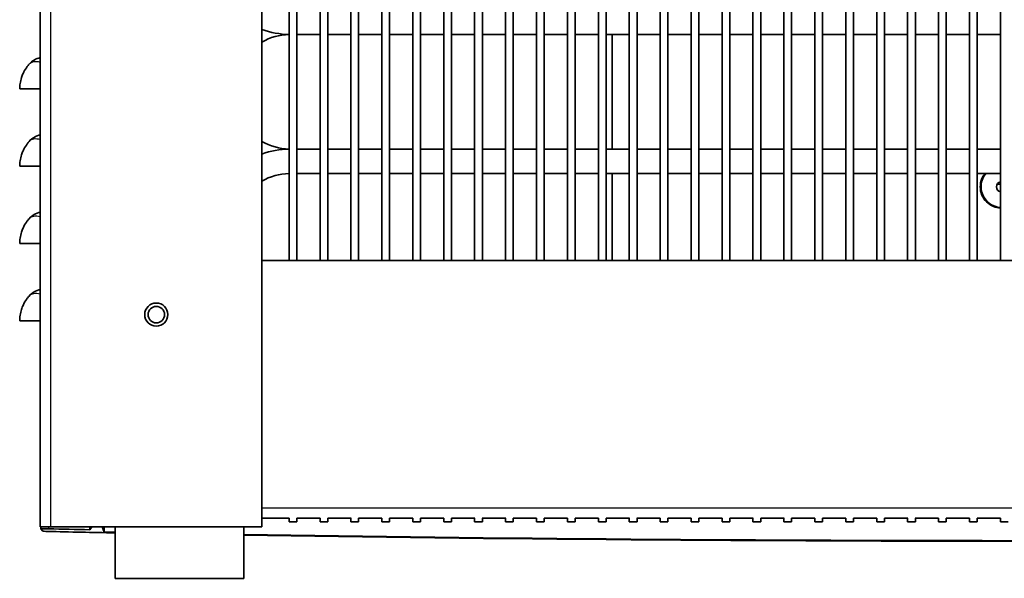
# Model space of a CAD drawing. Header units: millimetres. Extents: x 337 to 2741, y 389 to 1833.
# Tile 18 of 24: x 2348 to 2539, y 1353 to 1462. Entities that reach past the tile are written whole.
import ezdxf

# ---------------------------------------------------------------- set-up
doc = ezdxf.new("R2010")
doc.units = ezdxf.units.MM
doc.header["$LTSCALE"] = 5
doc.layers.add('0_CWD_4', color=7, linetype='Continuous', lineweight=25)
doc.layers.add('0_CWD_Line_035', color=7, linetype='Continuous', lineweight=35)

msp = doc.modelspace()

# ---------------------------------------------------------------- linework, layer by layer
at = {"layer": '0_CWD_4'}
for p, q in [((2353.82, 1811.21), (2353.82, 1363.21)), ((2394.82, 1366.91), (2693.82, 1366.91)), ((2353.43, 1363.21), (2353.43, 1362.82))]:
    msp.add_line(p, q, dxfattribs=at)
for centre in [(2352.78, 1450.21), (2352.78, 1435.21), (2352.78, 1420.21), (2352.78, 1405.21)]:
    msp.add_ellipse(centre, major_axis=(-3.13, 2.8), ratio=0.5547, start_param=5.4524, end_param=6.283185, dxfattribs=at)
at = {"layer": '0_CWD_Line_035'}
for p, q in [((2351.82, 1363.21), (2351.82, 1811.21)), ((2394.82, 1363.21), (2394.82, 1729.21)), ((2400.08, 1729.21), (2400.08, 1414.91)), ((2401.58, 1729.21), (2401.58, 1414.91)), ((2406.08, 1729.21), (2406.08, 1414.91)), ((2407.58, 1729.21), (2407.58, 1414.91)), ((2412.08, 1729.21), (2412.08, 1414.91)), ((2413.58, 1729.21), (2413.58, 1414.91)), ((2418.08, 1729.21), (2418.08, 1414.91)), ((2419.58, 1729.21), (2419.58, 1414.91)), ((2424.08, 1729.21), (2424.08, 1414.91)), ((2425.58, 1729.21), (2425.58, 1414.91)), ((2430.08, 1729.21), (2430.08, 1414.91)), ((2431.58, 1729.21), (2431.58, 1414.91)), ((2436.08, 1729.21), (2436.08, 1414.91)), ((2437.58, 1729.21), (2437.58, 1414.91)), ((2442.08, 1729.21), (2442.08, 1414.91)), ((2443.58, 1729.21), (2443.58, 1414.91)), ((2448.08, 1729.21), (2448.08, 1414.91)), ((2449.58, 1729.21), (2449.58, 1414.91)), ((2454.08, 1729.21), (2454.08, 1414.91)), ((2455.58, 1729.21), (2455.58, 1414.91)), ((2460.08, 1729.21), (2460.08, 1414.91)), ((2461.58, 1729.21), (2461.58, 1414.91)), ((2466.08, 1729.21), (2466.08, 1414.91)), ((2467.58, 1729.21), (2467.58, 1414.91)), ((2472.08, 1729.21), (2472.08, 1414.91)), ((2473.58, 1729.21), (2473.58, 1414.91)), ((2478.08, 1729.21), (2478.08, 1414.91)), ((2479.58, 1729.21), (2479.58, 1414.91)), ((2484.08, 1729.21), (2484.08, 1414.91)), ((2485.58, 1729.21), (2485.58, 1414.91)), ((2490.08, 1729.21), (2490.08, 1414.91)), ((2491.58, 1729.21), (2491.58, 1414.91)), ((2496.08, 1729.21), (2496.08, 1414.91)), ((2497.58, 1729.21), (2497.58, 1414.91)), ((2502.08, 1729.21), (2502.08, 1414.91)), ((2503.58, 1729.21), (2503.58, 1414.91)), ((2508.08, 1729.21), (2508.08, 1414.91)), ((2509.58, 1729.21), (2509.58, 1414.91)), ((2514.08, 1729.21), (2514.08, 1414.91)), ((2515.58, 1729.21), (2515.58, 1414.91)), ((2520.08, 1729.21), (2520.08, 1414.91)), ((2521.58, 1729.21), (2521.58, 1414.91)), ((2526.08, 1729.21), (2526.08, 1414.91)), ((2527.58, 1729.21), (2527.58, 1414.91)), ((2532.08, 1729.21), (2532.08, 1414.91)), ((2533.58, 1729.21), (2533.58, 1414.91)), ((2538.08, 1729.21), (2538.08, 1414.91)), ((2406.08, 1458.79), (2401.58, 1458.79)), ((2412.08, 1458.79), (2407.58, 1458.79)), ((2418.08, 1458.79), (2413.58, 1458.79)), ((2424.08, 1458.79), (2419.58, 1458.79)), ((2430.08, 1458.79), (2425.58, 1458.79)), ((2436.08, 1458.79), (2431.58, 1458.79)), ((2442.08, 1458.79), (2437.58, 1458.79)), ((2448.08, 1458.79), (2443.58, 1458.79)), ((2454.08, 1458.79), (2449.58, 1458.79)), ((2460.08, 1458.79), (2455.58, 1458.79)), ((2466.08, 1458.79), (2461.58, 1458.79)), ((2462.74, 1436.55), (2462.74, 1458.79)), ((2472.08, 1458.79), (2467.58, 1458.79)), ((2478.08, 1458.79), (2473.58, 1458.79)), ((2484.08, 1458.79), (2479.58, 1458.79)), ((2490.08, 1458.79), (2485.58, 1458.79)), ((2496.08, 1458.79), (2491.58, 1458.79)), ((2502.08, 1458.79), (2497.58, 1458.79)), ((2508.08, 1458.79), (2503.58, 1458.79)), ((2514.08, 1458.79), (2509.58, 1458.79)), ((2520.08, 1458.79), (2515.58, 1458.79)), ((2526.08, 1458.79), (2521.58, 1458.79)), ((2532.08, 1458.79), (2527.58, 1458.79)), ((2538.08, 1458.79), (2533.58, 1458.79)), ((2406.08, 1436.55), (2401.58, 1436.55)), ((2412.08, 1436.55), (2407.58, 1436.55)), ((2418.08, 1436.55), (2413.58, 1436.55)), ((2424.08, 1436.55), (2419.58, 1436.55)), ((2430.08, 1436.55), (2425.58, 1436.55)), ((2436.08, 1436.55), (2431.58, 1436.55)), ((2442.08, 1436.55), (2437.58, 1436.55)), ((2448.08, 1436.55), (2443.58, 1436.55)), ((2454.08, 1436.55), (2449.58, 1436.55)), ((2460.08, 1436.55), (2455.58, 1436.55)), ((2466.08, 1436.55), (2461.58, 1436.55)), ((2472.08, 1436.55), (2467.58, 1436.55)), ((2478.08, 1436.55), (2473.58, 1436.55)), ((2484.08, 1436.55), (2479.58, 1436.55)), ((2490.08, 1436.55), (2485.58, 1436.55)), ((2496.08, 1436.55), (2491.58, 1436.55)), ((2502.08, 1436.55), (2497.58, 1436.55)), ((2508.08, 1436.55), (2503.58, 1436.55)), ((2514.08, 1436.55), (2509.58, 1436.55)), ((2520.08, 1436.55), (2515.58, 1436.55)), ((2526.08, 1436.55), (2521.58, 1436.55)), ((2532.08, 1436.55), (2527.58, 1436.55)), ((2538.08, 1436.55), (2533.58, 1436.55)), ((2406.08, 1431.79), (2401.58, 1431.79)), ((2412.08, 1431.79), (2407.58, 1431.79)), ((2418.08, 1431.79), (2413.58, 1431.79)), ((2424.08, 1431.79), (2419.58, 1431.79)), ((2430.08, 1431.79), (2425.58, 1431.79)), ((2436.08, 1431.79), (2431.58, 1431.79)), ((2442.08, 1431.79), (2437.58, 1431.79)), ((2448.08, 1431.79), (2443.58, 1431.79)), ((2454.08, 1431.79), (2449.58, 1431.79)), ((2460.08, 1431.79), (2455.58, 1431.79)), ((2466.08, 1431.79), (2461.58, 1431.79)), ((2462.74, 1414.91), (2462.74, 1431.79)), ((2472.08, 1431.79), (2467.58, 1431.79)), ((2478.08, 1431.79), (2473.58, 1431.79)), ((2484.08, 1431.79), (2479.58, 1431.79)), ((2490.08, 1431.79), (2485.58, 1431.79)), ((2496.08, 1431.79), (2491.58, 1431.79)), ((2502.08, 1431.79), (2497.58, 1431.79)), ((2508.08, 1431.79), (2503.58, 1431.79)), ((2514.08, 1431.79), (2509.58, 1431.79)), ((2520.08, 1431.79), (2515.58, 1431.79)), ((2526.08, 1431.79), (2521.58, 1431.79)), ((2532.08, 1431.79), (2527.58, 1431.79)), ((2538.08, 1431.79), (2533.58, 1431.79)), ((2537.45, 1429.71), (2538.08, 1429.71)), ((2693.82, 1414.91), (2394.82, 1414.91)), ((2400.1, 1364.91), (2394.82, 1364.91)), ((2400.08, 1364.91), (2400.08, 1364.17)), ((2401.58, 1364.17), (2400.08, 1364.17)), ((2406.1, 1364.91), (2401.57, 1364.91)), ((2401.58, 1364.91), (2401.58, 1364.17)), ((2406.08, 1364.91), (2406.08, 1364.17)), ((2407.58, 1364.17), (2406.08, 1364.17)), ((2412.1, 1364.91), (2407.57, 1364.91)), ((2407.58, 1364.91), (2407.58, 1364.17)), ((2412.08, 1364.91), (2412.08, 1364.17)), ((2413.58, 1364.17), (2412.08, 1364.17)), ((2418.1, 1364.91), (2413.57, 1364.91)), ((2413.58, 1364.91), (2413.58, 1364.17)), ((2418.08, 1364.91), (2418.08, 1364.17)), ((2419.58, 1364.17), (2418.08, 1364.17)), ((2424.1, 1364.91), (2419.57, 1364.91)), ((2419.58, 1364.91), (2419.58, 1364.17)), ((2424.08, 1364.91), (2424.08, 1364.17)), ((2425.58, 1364.17), (2424.08, 1364.17)), ((2430.1, 1364.91), (2425.57, 1364.91)), ((2425.58, 1364.91), (2425.58, 1364.17)), ((2430.08, 1364.91), (2430.08, 1364.17)), ((2431.58, 1364.17), (2430.08, 1364.17)), ((2436.1, 1364.91), (2431.57, 1364.91)), ((2431.58, 1364.91), (2431.58, 1364.17)), ((2436.08, 1364.91), (2436.08, 1364.17)), ((2437.58, 1364.17), (2436.08, 1364.17)), ((2442.1, 1364.91), (2437.57, 1364.91)), ((2437.58, 1364.91), (2437.58, 1364.17)), ((2442.08, 1364.91), (2442.08, 1364.17)), ((2443.58, 1364.17), (2442.08, 1364.17)), ((2448.1, 1364.91), (2443.57, 1364.91)), ((2443.58, 1364.91), (2443.58, 1364.17)), ((2448.08, 1364.91), (2448.08, 1364.17)), ((2449.58, 1364.17), (2448.08, 1364.17)), ((2454.1, 1364.91), (2449.57, 1364.91)), ((2449.58, 1364.91), (2449.58, 1364.17)), ((2454.08, 1364.91), (2454.08, 1364.17)), ((2455.58, 1364.17), (2454.08, 1364.17)), ((2460.1, 1364.91), (2455.57, 1364.91)), ((2455.58, 1364.91), (2455.58, 1364.17)), ((2460.08, 1364.91), (2460.08, 1364.17)), ((2461.58, 1364.17), (2460.08, 1364.17)), ((2466.1, 1364.91), (2461.57, 1364.91)), ((2461.58, 1364.91), (2461.58, 1364.17)), ((2466.08, 1364.91), (2466.08, 1364.17)), ((2467.58, 1364.17), (2466.08, 1364.17)), ((2472.1, 1364.91), (2467.57, 1364.91)), ((2467.58, 1364.91), (2467.58, 1364.17)), ((2472.08, 1364.91), (2472.08, 1364.17)), ((2473.58, 1364.17), (2472.08, 1364.17)), ((2478.1, 1364.91), (2473.57, 1364.91)), ((2473.58, 1364.91), (2473.58, 1364.17)), ((2478.08, 1364.91), (2478.08, 1364.17)), ((2479.58, 1364.17), (2478.08, 1364.17)), ((2484.1, 1364.91), (2479.57, 1364.91)), ((2479.58, 1364.91), (2479.58, 1364.17)), ((2484.08, 1364.91), (2484.08, 1364.17)), ((2485.58, 1364.17), (2484.08, 1364.17)), ((2490.1, 1364.91), (2485.57, 1364.91)), ((2485.58, 1364.91), (2485.58, 1364.17)), ((2490.08, 1364.91), (2490.08, 1364.17)), ((2491.58, 1364.17), (2490.08, 1364.17)), ((2496.1, 1364.91), (2491.57, 1364.91)), ((2491.58, 1364.91), (2491.58, 1364.17)), ((2496.08, 1364.91), (2496.08, 1364.17)), ((2497.58, 1364.17), (2496.08, 1364.17)), ((2502.1, 1364.91), (2497.57, 1364.91)), ((2497.58, 1364.91), (2497.58, 1364.17)), ((2502.08, 1364.91), (2502.08, 1364.17)), ((2503.58, 1364.17), (2502.08, 1364.17)), ((2508.1, 1364.91), (2503.57, 1364.91)), ((2503.58, 1364.91), (2503.58, 1364.17)), ((2508.08, 1364.91), (2508.08, 1364.17)), ((2509.58, 1364.17), (2508.08, 1364.17)), ((2514.1, 1364.91), (2509.57, 1364.91)), ((2509.58, 1364.91), (2509.58, 1364.17)), ((2514.08, 1364.91), (2514.08, 1364.17)), ((2515.58, 1364.17), (2514.08, 1364.17)), ((2520.1, 1364.91), (2515.57, 1364.91)), ((2515.58, 1364.91), (2515.58, 1364.17)), ((2520.08, 1364.91), (2520.08, 1364.17)), ((2521.58, 1364.17), (2520.08, 1364.17)), ((2526.1, 1364.91), (2521.57, 1364.91)), ((2521.58, 1364.91), (2521.58, 1364.17)), ((2526.08, 1364.91), (2526.08, 1364.17)), ((2527.58, 1364.17), (2526.08, 1364.17)), ((2532.1, 1364.91), (2527.57, 1364.91)), ((2527.58, 1364.91), (2527.58, 1364.17)), ((2532.08, 1364.91), (2532.08, 1364.17)), ((2533.58, 1364.17), (2532.08, 1364.17)), ((2538.1, 1364.91), (2533.57, 1364.91)), ((2533.58, 1364.91), (2533.58, 1364.17)), ((2538.08, 1364.91), (2538.08, 1364.17)), ((2539.58, 1364.17), (2538.08, 1364.17)), ((2353.82, 1363.21), (2351.82, 1363.21)), ((2351.89, 1362.79), (2351.89, 1363.21)), ((2351.89, 1362.79), (2352.31, 1362.37)), ((2394.82, 1363.21), (2353.82, 1363.21)), ((2361.4, 1362.65), (2361.82, 1363.21)), ((2361.4, 1363.21), (2361.4, 1362.65)), ((2364.2, 1362.2), (2363.82, 1363.21)), ((2364.2, 1362.2), (2364.2, 1363.21)), ((2366.32, 1363.21), (2366.32, 1353.21)), ((2391.32, 1363.21), (2391.32, 1353.21)), ((2391.32, 1353.21), (2366.32, 1353.21))]:
    msp.add_line(p, q, dxfattribs=at)
for radius in [2.25, 1.6]:
    msp.add_circle((2374.32, 1404.41), radius, dxfattribs=at)
for centre, radius, start, end in [((2400.33, 1474.67), 15.88, 249.6825, 269.098), ((2400.33, 1447.67), 11.12, 91.2882, 119.7261), ((2352.78, 1450.21), 4.2, 103.2681, 138.1897), ((2352.78, 1435.21), 4.2, 103.2681, 138.1897), ((2400.33, 1447.67), 11.12, 240.2739, 268.7118), ((2400.33, 1420.67), 15.88, 90.902, 110.3175), ((2400.33, 1420.67), 11.12, 91.2882, 119.7261), ((2538.32, 1429.21), 4, 139.9275, 266.6161), ((2538.32, 1429.21), 1, 103.6565, 256.3435), ((2352.78, 1420.21), 4.2, 103.2681, 138.1897), ((2352.78, 1405.21), 4.2, 103.2681, 138.1897)]:
    msp.add_arc(centre, radius, start, end, dxfattribs=at)
for centre, major_axis, ratio, start_param, end_param in [((2352.89, 1362.79), (1, 0), 0.034921, 0.997396, 3.176541), ((2354.31, 1362.37), (2, 0), 0.034921, 3.176499, 4.160444), ((2544.32, 1373.14), (-364.37, 0), 0.034921, 1.018851, 1.060418), ((2544.39, 1373.14), (351.84, 0), 0.034901, 4.138705, 4.165435), ((2544.32, 1373.14), (-361.38, 0), 0.034921, 1.049005, 1.055764), ((2544.32, 1373.14), (-361.38, 0), 0.034921, 1.13362, 2.007973), ((2544.32, 1373.14), (-364.37, 0), 0.034921, 1.137464, 2.004128)]:
    msp.add_ellipse(centre, major_axis=major_axis, ratio=ratio, start_param=start_param, end_param=end_param, dxfattribs=at)
for points, knots in [([(2349.65, 1453.01), (2349.53, 1452.87), (2349.41, 1452.73), (2349.29, 1452.58), (2349.05, 1452.25), (2348.82, 1451.9), (2348.63, 1451.53), (2348.51, 1451.31), (2348.41, 1451.07), (2348.31, 1450.83), (2348.26, 1450.69), (2348.21, 1450.56), (2348.17, 1450.42), (2348.05, 1450.05), (2347.96, 1449.66), (2347.9, 1449.27), (2347.85, 1448.92), (2347.82, 1448.57), (2347.82, 1448.21)], [0, 0, 0, 0, 0.11192, 0.11192, 0.11192, 0.352039, 0.352039, 0.352039, 0.5, 0.5, 0.5, 0.582019, 0.582019, 0.582019, 0.802794, 0.802794, 0.802794, 1, 1, 1, 1]), ([(2347.82, 1448.21), (2347.82, 1448.21), (2347.92, 1448.21), (2348.31, 1448.21), (2348.61, 1448.21), (2349.35, 1448.21), (2349.8, 1448.21), (2350.77, 1448.21), (2351.29, 1448.21), (2351.82, 1448.21)], [-0.6416507, -0.6416507, -0.6416507, -0.6416507, -0.4828601, -0.4828601, -0.320826, -0.320826, -0.1587919, -0.1587919, -0.0000013, -0.0000013, -0.0000013, -0.0000013]), ([(2349.65, 1438.01), (2349.53, 1437.87), (2349.41, 1437.73), (2349.29, 1437.58), (2349.05, 1437.25), (2348.82, 1436.9), (2348.63, 1436.53), (2348.51, 1436.31), (2348.41, 1436.07), (2348.31, 1435.83), (2348.26, 1435.69), (2348.21, 1435.56), (2348.17, 1435.42), (2348.05, 1435.05), (2347.96, 1434.66), (2347.9, 1434.27), (2347.85, 1433.92), (2347.82, 1433.57), (2347.82, 1433.21)], [0, 0, 0, 0, 0.11192, 0.11192, 0.11192, 0.352039, 0.352039, 0.352039, 0.5, 0.5, 0.5, 0.582019, 0.582019, 0.582019, 0.802794, 0.802794, 0.802794, 1, 1, 1, 1]), ([(2347.82, 1433.21), (2347.82, 1433.21), (2347.92, 1433.21), (2348.31, 1433.21), (2348.61, 1433.21), (2349.35, 1433.21), (2349.8, 1433.21), (2350.77, 1433.21), (2351.29, 1433.21), (2351.82, 1433.21)], [-0.6416507, -0.6416507, -0.6416507, -0.6416507, -0.4828601, -0.4828601, -0.320826, -0.320826, -0.1587919, -0.1587919, -0.0000013, -0.0000013, -0.0000013, -0.0000013]), ([(2535.07, 1431.79), (2534.83, 1431.49), (2534.63, 1431.16), (2534.27, 1430.29), (2534.17, 1429.73), (2534.17, 1429.21)], [3.4887068, 3.4887068, 3.4887068, 3.4887068, 3.597844, 3.597844, 3.7542564, 3.7542564, 3.7542564, 3.7542564]), ([(2534.17, 1429.21), (2534.17, 1428.69), (2534.27, 1428.14), (2534.7, 1427.11), (2535.02, 1426.65), (2535.75, 1425.91), (2536.22, 1425.59), (2537.17, 1425.2), (2537.63, 1425.1), (2538.08, 1425.07)], [1.2514188, 1.2514188, 1.2514188, 1.2514188, 1.4078313, 1.4078313, 1.5642438, 1.5642438, 1.7209677, 1.7209677, 1.8542534, 1.8542534, 1.8542534, 1.8542534]), ([(2349.65, 1423.01), (2349.53, 1422.87), (2349.41, 1422.73), (2349.29, 1422.58), (2349.05, 1422.25), (2348.82, 1421.9), (2348.63, 1421.53), (2348.51, 1421.31), (2348.41, 1421.07), (2348.31, 1420.83), (2348.26, 1420.69), (2348.21, 1420.56), (2348.17, 1420.42), (2348.05, 1420.05), (2347.96, 1419.66), (2347.9, 1419.27), (2347.85, 1418.92), (2347.82, 1418.57), (2347.82, 1418.21)], [0, 0, 0, 0, 0.11192, 0.11192, 0.11192, 0.352039, 0.352039, 0.352039, 0.5, 0.5, 0.5, 0.582019, 0.582019, 0.582019, 0.802794, 0.802794, 0.802794, 1, 1, 1, 1]), ([(2347.82, 1418.21), (2347.82, 1418.21), (2347.92, 1418.21), (2348.31, 1418.21), (2348.61, 1418.21), (2349.35, 1418.21), (2349.8, 1418.21), (2350.77, 1418.21), (2351.29, 1418.21), (2351.82, 1418.21)], [-0.6416507, -0.6416507, -0.6416507, -0.6416507, -0.4828601, -0.4828601, -0.320826, -0.320826, -0.1587919, -0.1587919, -0.0000013, -0.0000013, -0.0000013, -0.0000013]), ([(2349.65, 1408.01), (2349.53, 1407.87), (2349.41, 1407.73), (2349.29, 1407.58), (2349.05, 1407.25), (2348.82, 1406.9), (2348.63, 1406.53), (2348.51, 1406.31), (2348.41, 1406.07), (2348.31, 1405.83), (2348.26, 1405.69), (2348.21, 1405.56), (2348.17, 1405.42), (2348.05, 1405.05), (2347.96, 1404.66), (2347.9, 1404.27), (2347.85, 1403.92), (2347.82, 1403.57), (2347.82, 1403.21)], [0, 0, 0, 0, 0.11192, 0.11192, 0.11192, 0.352039, 0.352039, 0.352039, 0.5, 0.5, 0.5, 0.582019, 0.582019, 0.582019, 0.802794, 0.802794, 0.802794, 1, 1, 1, 1]), ([(2347.82, 1403.21), (2347.82, 1403.21), (2347.92, 1403.21), (2348.31, 1403.21), (2348.61, 1403.21), (2349.35, 1403.21), (2349.8, 1403.21), (2350.77, 1403.21), (2351.29, 1403.21), (2351.82, 1403.21)], [-0.6416507, -0.6416507, -0.6416507, -0.6416507, -0.4828601, -0.4828601, -0.320826, -0.320826, -0.1587919, -0.1587919, -0.0000013, -0.0000013, -0.0000013, -0.0000013])]:
    msp.add_open_spline(points, degree=3, knots=knots, dxfattribs=at)

doc.saveas('drawing.dxf')
